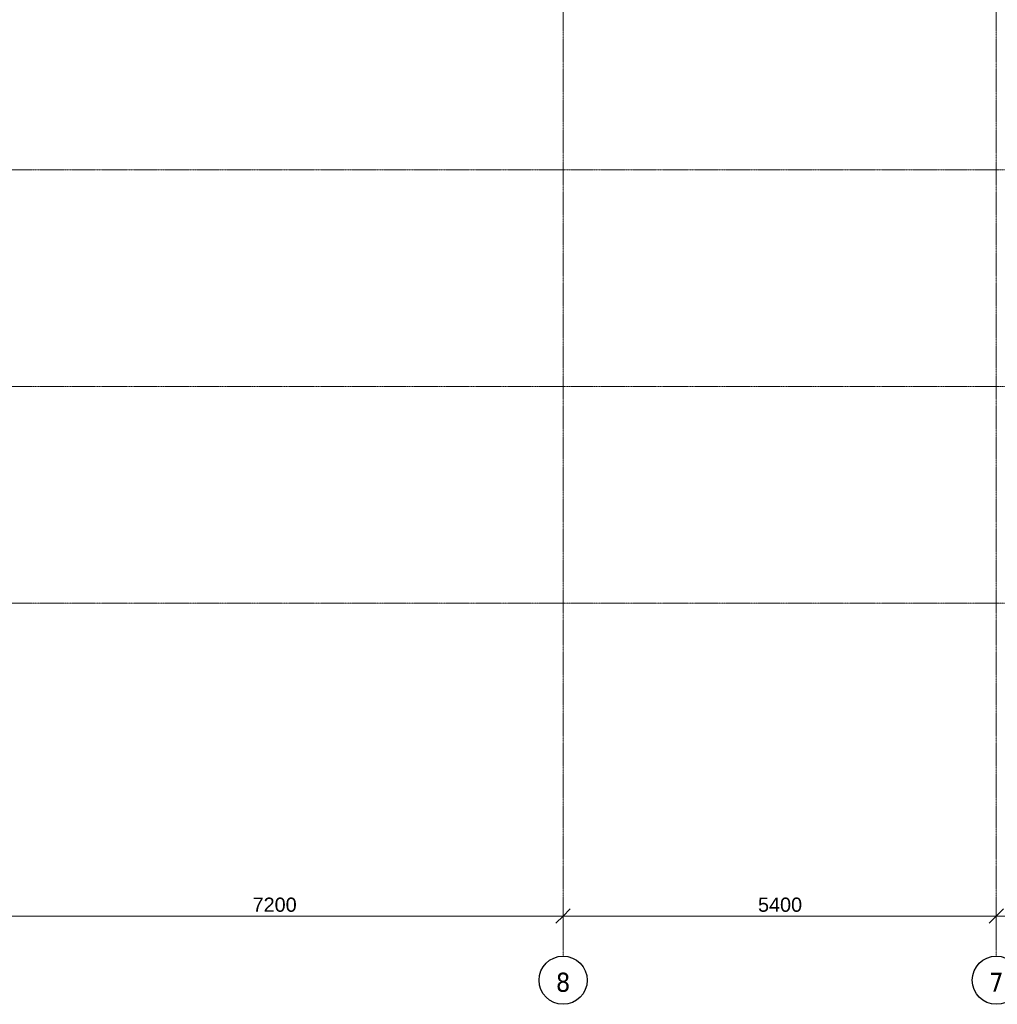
# Model space of a CAD drawing. Header units: millimetres. Extents: x -3388 to 301539, y -5590 to 54660.
# Tile 51 of 216: x 58026 to 70212, y -5000 to 7271. Entities that reach past the tile are written whole.
import ezdxf

# ---------------------------------------------------------------- set-up
doc = ezdxf.new("R2010")
doc.units = ezdxf.units.MM
doc.linetypes.add('stramienlijn', pattern=[21, 12, -3, 3, -3])
for name, color, linetype, lineweight in [('A-ANNO-DIMS', 211, 'Continuous', 9), ('A-ANNO-DIMS-100', 211, 'Continuous', 9), ('S-GRID', 1, 'Continuous', 9), ('S-GRID-IDEN', 1, 'Continuous', 25)]:
    doc.layers.add(name, color=color, linetype=linetype, lineweight=lineweight)
doc.styles.add('Arial', font='arial.ttf', dxfattribs={"height": 177.035928})
doc.styles.add('Tahoma', font='tahoma.ttf', dxfattribs={"height": 238.040123})
doc.dimstyles.new('1_8', dxfattribs={"dimscale": 304.8, "dimtxt": 180, "dimasz": 0.590551, "dimexe": 0.426509, "dimexo": 0.0625, "dimgap": 0, "dimtad": 1, "dimdec": 3, "dimrnd": 0.001, "dimdsep": 46, "dimtxsty": 'Arial', "dimblk1": 'OBLIQUE', "dimblk2": 'OBLIQUE', "dimsah": 1, "dimcen": 0.09, "dimdle": 0.426509, "dimadec": 0, "dimazin": 2, "dimtfac": 1, "dimtdec": 4, "dimtix": 1, "dimtmove": 0, "dimatfit": 3, "dimfxl": 0.426509, "dimfxlon": 1, "dimtvp": 1, "dimtolj": 1, "dimtzin": 0, "dimarcsym": 2})

# ---------------------------------------------------------------- blocks, each defined once
blk = doc.blocks.new('Grid - 3_0 mm-242474-4e verdieping - bouwdeel 3_ 4_ 5')
at = {"layer": 'S-GRID-IDEN'}
blk.add_circle((0, 0), 3, dxfattribs=at)
blk = doc.blocks.new('DIMBLOCK8-4e verdieping - bouwdeel 3_ 4_ 5')
at = {"layer": 'A-ANNO-DIMS-100'}
for p, q in [((57600, -3770), (57600, -4030)), ((57600, -3900), (57600, -3770)), ((64800, -3770), (64800, -4030)), ((64800, -3900), (64800, -3770)), ((57600, -3900), (57510, -3990)), ((57600, -3900), (57690, -3810)), ((57600, -3900), (64800, -3900)), ((64800, -3900), (64710, -3990)), ((64800, -3900), (64890, -3810))]:
    blk.add_line(p, q, dxfattribs=at)
at = {"layer": 'A-ANNO-DIMS-100', "color": 0, "insert": (60929, -3670), "char_height": 177, "width": 651.32, "attachment_point": 1, "line_spacing_factor": 0.938532, "style": 'Arial'}
blk.add_mtext('7200', dxfattribs=at)
blk = doc.blocks.new('_Oblique')
at = {"color": 0, "linetype": 'ByBlock', "lineweight": -2}
blk.add_line((-0.5, -0.5), (0.5, 0.5), dxfattribs=at)
blk = doc.blocks.new('DIMBLOCK9-4e verdieping - bouwdeel 3_ 4_ 5')
at = {"layer": 'A-ANNO-DIMS-100'}
for p, q in [((64800, -3770), (64800, -4030)), ((64800, -3900), (64800, -3770)), ((70200, -3770), (70200, -4030)), ((70200, -3900), (70200, -3770)), ((64800, -3900), (64710, -3990)), ((64800, -3900), (64890, -3810)), ((64800, -3900), (70200, -3900)), ((70200, -3900), (70110, -3990)), ((70200, -3900), (70290, -3810))]:
    blk.add_line(p, q, dxfattribs=at)
at = {"layer": 'A-ANNO-DIMS-100', "color": 0, "insert": (67229, -3670), "char_height": 177, "width": 651.32, "attachment_point": 1, "line_spacing_factor": 0.938532, "style": 'Arial'}
blk.add_mtext('5400', dxfattribs=at)
blk = doc.blocks.new('DIMBLOCK10-4e verdieping - bouwdeel 3_ 4_ 5')
at = {"layer": 'A-ANNO-DIMS-100'}
for p, q in [((70200, -3770), (70200, -4030)), ((70200, -3900), (70200, -3770)), ((77400, -3770), (77400, -4030)), ((77400, -3900), (77400, -3770)), ((70200, -3900), (70110, -3990)), ((70200, -3900), (70290, -3810)), ((70200, -3900), (77400, -3900)), ((77400, -3900), (77310, -3990)), ((77400, -3900), (77490, -3810))]:
    blk.add_line(p, q, dxfattribs=at)
at = {"layer": 'A-ANNO-DIMS-100', "color": 0, "insert": (73529, -3670), "char_height": 177, "width": 651.32, "attachment_point": 1, "line_spacing_factor": 0.938532, "style": 'Arial'}
blk.add_mtext('7200', dxfattribs=at)

msp = doc.modelspace()

# ---------------------------------------------------------------- linework, layer by layer
at = {"layer": 'S-GRID', "linetype": 'stramienlijn'}
for p, q in [((64800, 54659.8316), (64800, -4400)), ((70200, 54659.8316), (70200, -4400)), ((130950, 5400), (-2788.087, 5400)), ((130950, 2700), (12500.1395, 2700)), ((130950, 0), (-2788.087, 0))]:
    msp.add_line(p, q, dxfattribs=at)

# ---------------------------------------------------------------- block references
at = {"layer": 'S-GRID-IDEN', "xscale": 99.99999999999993, "yscale": 99.99999999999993, "zscale": 99.99999999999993, "rotation": 180}
for p in [(64800, -4700), (70200, -4700)]:
    msp.add_blockref('Grid - 3_0 mm-242474-4e verdieping - bouwdeel 3_ 4_ 5', p, dxfattribs=at)

# ---------------------------------------------------------------- dimensions: what is measured, and where the dimension line sits
at = {"layer": 'A-ANNO-DIMS'}
for base, p1, p2, override, picture, middle in [((64800, -3900), (57600, -3770), (64800, -3770), {"dimpost": '<>', "dimfxl": 7200}, 'DIMBLOCK8-4e verdieping - bouwdeel 3_ 4_ 5', (61200, -3809.6102)), ((70200, -3900), (64800, -3770), (70200, -3770), {"dimpost": '<>', "dimfxl": 5400}, 'DIMBLOCK9-4e verdieping - bouwdeel 3_ 4_ 5', (67500, -3809.6102)), ((77400, -3900), (70200, -3770), (77400, -3770), {"dimpost": '<>', "dimfxl": 7200}, 'DIMBLOCK10-4e verdieping - bouwdeel 3_ 4_ 5', (73800, -3809.6102))]:
    dim = msp.add_linear_dim(base=base, p1=p1, p2=p2, dimstyle='1_8', override=override, dxfattribs=at)
    dim.commit()
    dim.dimension.update_dxf_attribs({"geometry": picture, "text_midpoint": middle})

# ---------------------------------------------------------------- next in the draw order: texts
at = {"layer": 'S-GRID-IDEN', "lineweight": 9, "char_height": 238.0401, "width": 216, "attachment_point": 2, "line_spacing_factor": 1.000232, "style": 'Tahoma', "bg_fill": 3, "box_fill_scale": 1.25, "bg_fill_color": 0, "bg_fill_transparency": 0}
for s, insert in [('8', (64800.1221, -4605.9577)), ('7', (70200.1221, -4605.9577))]:
    msp.add_mtext(s, dxfattribs=dict(at, insert=insert))

doc.saveas('drawing.dxf')
